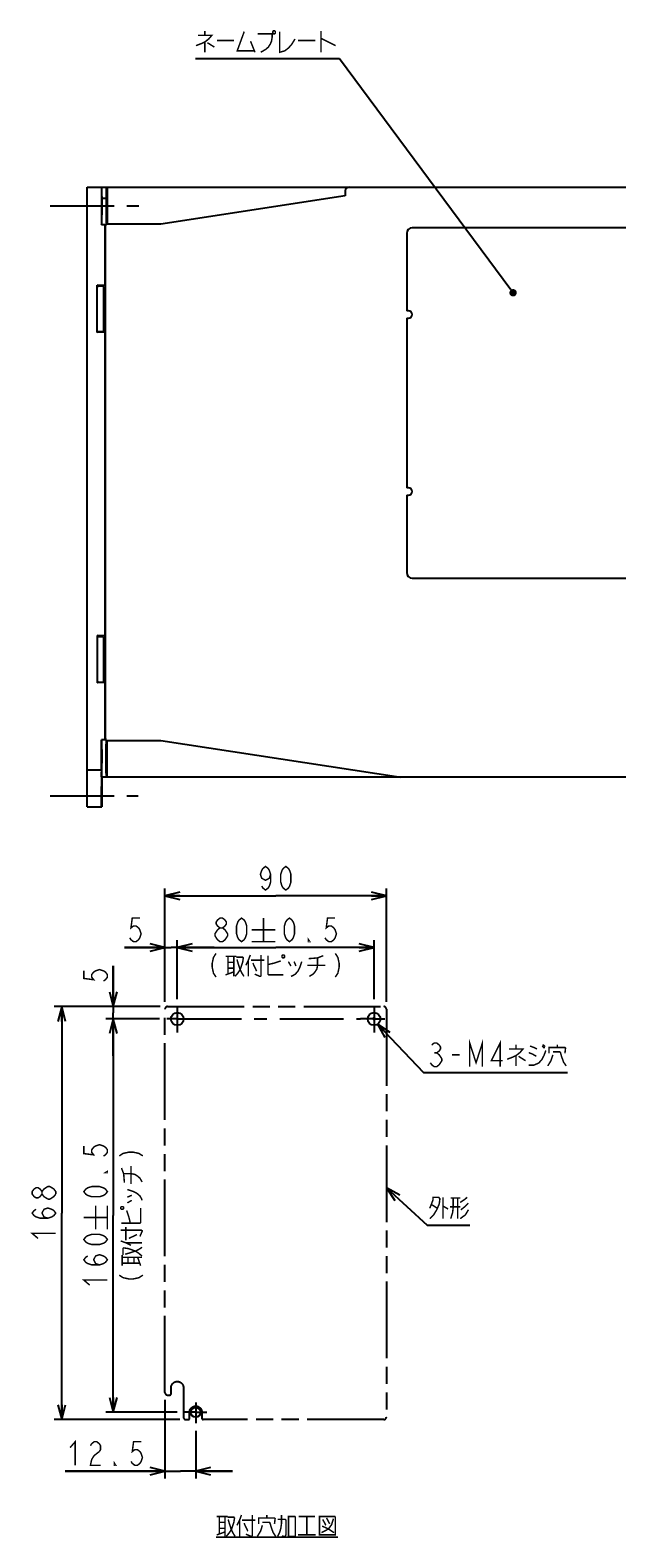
# Model space of a CAD drawing. Extents: x 63 to 816, y 33 to 569.
# Tile 1 of 23: x 63 to 222, y 68 to 477. Entities that reach past the tile are written whole.
import ezdxf

# ---------------------------------------------------------------- set-up
doc = ezdxf.new("R2010")
doc.units = 0
doc.header["$LTSCALE"] = 46.2
doc.linetypes.add('CENTER', pattern=[0.6, 0.375, -0.075, 0.075, -0.075])
doc.linetypes.add('PHANTOM', pattern=[0.8, 0.45, -0.05, 0.1, -0.05, 0.1, -0.05])
doc.layers.get('0').update_dxf_attribs({"linetype": 'CONTINUOUS'})
for name, color, linetype in [('16_ALL_DRFT_GEOM', 7, 'CONTINUOUS'), ('ALL_AXIS', 7, 'CONTINUOUS'), ('ALL_FEATURES', 7, 'CONTINUOUS'), ('ALL_NOTE', 7, 'CONTINUOUS'), ('DEFAULT_1', 7, 'CENTER'), ('DEFAULT_3', 7, 'PHANTOM')]:
    doc.layers.add(name, color=color, linetype=linetype)
doc.dimstyles.get("Standard").update_dxf_attribs({"dimtxt": 2.5, "dimasz": 2.5, "dimexe": 1.25, "dimexo": 0.625, "dimtad": 1, "dimcen": 2.5, "dimazin": 3, "dimtfac": 1, "dimtmove": 0, "dimatfit": 3})

# ---------------------------------------------------------------- blocks, each defined once
blk = doc.blocks.new('_OPEN')
at = {"color": 0, "linetype": 'BYBLOCK'}
for p, q in [((0, 0), (-1, 0.25)), ((-1, -0.25), (0, 0)), ((-1, 0), (0, 0))]:
    blk.add_line(p, q, dxfattribs=at)
blk = doc.blocks.new('*D11')
at = {"color": 2, "linetype": 'CONTINUOUS'}
for p, q in [((99.96, 213.15), (99.96, 243.82)), ((99.96, 241.82), (129.96, 241.82)), ((159.96, 241.82), (129.96, 241.82)), ((159.96, 213.15), (159.96, 243.82))]:
    blk.add_line(p, q, dxfattribs=at)
at = {"color": 2, "linetype": 'CONTINUOUS', "xscale": 4, "yscale": 4, "zscale": 4, "rotation": 180}
blk.add_blockref('_OPEN', (99.96, 241.82), dxfattribs=at)
at = {"color": 2, "linetype": 'CONTINUOUS', "xscale": 4, "yscale": 4, "zscale": 4}
blk.add_blockref('_OPEN', (159.96, 241.82), dxfattribs=at)
blk = doc.blocks.new('*D12')
at = {"color": 2, "linetype": 'CONTINUOUS'}
for p, q in [((99.96, 213.15), (99.96, 229.82)), ((103.29, 213.82), (103.29, 229.82)), ((99.96, 227.82), (89.02, 227.82)), ((89.02, 227.82), (101.63, 227.82)), ((113.29, 227.82), (101.63, 227.82)), ((103.29, 227.82), (113.29, 227.82))]:
    blk.add_line(p, q, dxfattribs=at)
at = {"color": 2, "linetype": 'CONTINUOUS', "xscale": 4, "yscale": 4, "zscale": 4}
blk.add_blockref('_OPEN', (99.96, 227.82), dxfattribs=at)
at = {"color": 2, "linetype": 'CONTINUOUS', "xscale": 4, "yscale": 4, "zscale": 4, "rotation": 180}
blk.add_blockref('_OPEN', (103.29, 227.82), dxfattribs=at)
blk = doc.blocks.new('*D13')
at = {"color": 2, "linetype": 'CONTINUOUS'}
for p, q in [((103.29, 213.82), (103.29, 229.82)), ((156.63, 213.82), (156.63, 229.82)), ((103.29, 227.82), (129.96, 227.82)), ((156.63, 227.82), (129.96, 227.82))]:
    blk.add_line(p, q, dxfattribs=at)
at = {"color": 2, "linetype": 'CONTINUOUS', "xscale": 4, "yscale": 4, "zscale": 4, "rotation": 180}
blk.add_blockref('_OPEN', (103.29, 227.82), dxfattribs=at)
at = {"color": 2, "linetype": 'CONTINUOUS', "xscale": 4, "yscale": 4, "zscale": 4}
blk.add_blockref('_OPEN', (156.63, 227.82), dxfattribs=at)
blk = doc.blocks.new('*D14')
at = {"color": 2, "linetype": 'CONTINUOUS'}
for p, q in [((85.96, 211.82), (85.96, 222.89)), ((85.96, 222.89), (85.96, 210.15)), ((98.63, 211.82), (83.96, 211.82)), ((85.96, 198.49), (85.96, 210.15)), ((98.45, 208.49), (83.96, 208.49)), ((85.96, 208.49), (85.96, 198.49))]:
    blk.add_line(p, q, dxfattribs=at)
at = {"color": 2, "linetype": 'CONTINUOUS', "xscale": 4, "yscale": 4, "zscale": 4}
for p, rotation in [((85.96, 211.82), 270), ((85.96, 208.49), 90)]:
    blk.add_blockref('_OPEN', p, dxfattribs=dict(at, rotation=rotation))
blk = doc.blocks.new('*D15')
at = {"color": 2, "linetype": 'CONTINUOUS'}
for p, q in [((98.63, 211.82), (69.96, 211.82)), ((71.96, 211.82), (71.96, 155.82)), ((71.96, 99.82), (71.96, 155.82)), ((104, 99.82), (69.96, 99.82))]:
    blk.add_line(p, q, dxfattribs=at)
at = {"color": 2, "linetype": 'CONTINUOUS', "xscale": 4, "yscale": 4, "zscale": 4}
for p, rotation in [((71.96, 211.82), 90), ((71.96, 99.82), 270)]:
    blk.add_blockref('_OPEN', p, dxfattribs=dict(at, rotation=rotation))
blk = doc.blocks.new('*D16')
at = {"color": 2, "linetype": 'CONTINUOUS'}
for p, q in [((98.45, 208.49), (83.96, 208.49)), ((85.96, 208.49), (85.96, 155.15)), ((85.96, 101.82), (85.96, 155.15)), ((103.29, 101.82), (83.96, 101.82))]:
    blk.add_line(p, q, dxfattribs=at)
at = {"color": 2, "linetype": 'CONTINUOUS', "xscale": 4, "yscale": 4, "zscale": 4}
for p, rotation in [((85.96, 208.49), 90), ((85.96, 101.82), 270)]:
    blk.add_blockref('_OPEN', p, dxfattribs=dict(at, rotation=rotation))
blk = doc.blocks.new('*D17')
at = {"color": 2, "linetype": 'CONTINUOUS'}
for p, q in [((99.96, 105.15), (99.96, 83.82)), ((108.29, 96.82), (108.29, 83.82)), ((99.96, 85.82), (72.87, 85.82)), ((72.87, 85.82), (104.13, 85.82)), ((118.29, 85.82), (104.13, 85.82)), ((108.29, 85.82), (118.29, 85.82))]:
    blk.add_line(p, q, dxfattribs=at)
at = {"color": 2, "linetype": 'CONTINUOUS', "xscale": 4, "yscale": 4, "zscale": 4}
blk.add_blockref('_OPEN', (99.96, 85.82), dxfattribs=at)
at = {"color": 2, "linetype": 'CONTINUOUS', "xscale": 4, "yscale": 4, "zscale": 4, "rotation": 180}
blk.add_blockref('_OPEN', (108.29, 85.82), dxfattribs=at)

msp = doc.modelspace()

# ---------------------------------------------------------------- linework, layer by layer
at = {"color": 2, "linetype": 'CONTINUOUS'}
for p, q in [((157.526, 207.027), (170.012, 193.934)), ((170.012, 193.934), (170.512, 193.934)), ((170.512, 193.934), (209.04, 193.934)), ((159.961, 162.646), (171.051, 152.518)), ((171.051, 152.518), (171.551, 152.518)), ((171.551, 152.518), (182.559, 152.518))]:
    msp.add_line(p, q, dxfattribs=at)
at = {"color": 2, "linetype": 'CONTINUOUS', "const_width": 0.4}
for points in [[(128.585, 247.686), (128.241, 246.62), (127.209, 246.086), (126.177, 246.62), (125.833, 247.686), (126.177, 248.753), (126.521, 249.286), (127.209, 249.82), (127.897, 249.286), (128.241, 248.753), (128.585, 247.686), (128.585, 245.553), (128.241, 244.486), (127.897, 243.953), (127.209, 243.42), (126.521, 243.953), (126.177, 244.486)], [(132.713, 243.42), (132.025, 243.953), (131.681, 244.486), (131.337, 245.553), (131.337, 247.686), (131.681, 248.753), (132.025, 249.286), (132.713, 249.82), (133.401, 249.286), (133.745, 248.753), (134.089, 247.686), (134.089, 245.553), (133.745, 244.486), (133.401, 243.953), (132.713, 243.42)], [(93.149, 235.82), (91.085, 235.82), (90.741, 233.153), (91.429, 233.686), (92.117, 233.686), (92.805, 233.153), (93.149, 232.62), (93.493, 231.553), (93.149, 230.486), (92.805, 229.953), (92.117, 229.42), (91.429, 229.42), (90.741, 229.953), (90.397, 230.486)], [(114.876, 229.42), (114.188, 229.953), (113.844, 230.486), (113.5, 231.02), (113.5, 231.553), (113.844, 232.086), (114.188, 232.62), (114.876, 233.153), (115.564, 233.153), (116.252, 232.62), (116.596, 232.086), (116.94, 231.553), (116.94, 231.02), (116.596, 230.486), (116.252, 229.953), (115.564, 229.42), (114.876, 229.42)], [(114.876, 233.153), (114.188, 233.686), (113.844, 234.22), (113.844, 234.753), (114.188, 235.286), (114.876, 235.82), (115.564, 235.82), (116.252, 235.286), (116.596, 234.753), (116.596, 234.22), (116.252, 233.686), (115.564, 233.153)], [(120.724, 229.42), (120.036, 229.953), (119.692, 230.486), (119.348, 231.553), (119.348, 233.686), (119.692, 234.753), (120.036, 235.286), (120.724, 235.82), (121.412, 235.286), (121.756, 234.753), (122.1, 233.686), (122.1, 231.553), (121.756, 230.486), (121.412, 229.953), (120.724, 229.42)], [(126.676, 235.82), (126.676, 229.42)], [(133.695, 229.42), (133.007, 229.953), (132.663, 230.486), (132.319, 231.553), (132.319, 233.686), (132.663, 234.753), (133.007, 235.286), (133.695, 235.82), (134.383, 235.286), (134.727, 234.753), (135.071, 233.686), (135.071, 231.553), (134.727, 230.486), (134.383, 229.953), (133.695, 229.42)], [(146.079, 235.82), (144.015, 235.82), (143.671, 233.153), (144.359, 233.686), (145.047, 233.686), (145.735, 233.153), (146.079, 232.62), (146.423, 231.553), (146.079, 230.486), (145.735, 229.953), (145.047, 229.42), (144.359, 229.42), (143.671, 229.953), (143.327, 230.486)], [(123.476, 232.62), (129.876, 232.62)], [(123.476, 229.42), (129.876, 229.42)], [(139.199, 229.42), (138.855, 229.42), (138.855, 229.953), (139.199, 229.42)], [(113.793, 226.22), (113.105, 225.153), (112.761, 223.553), (112.761, 222.486), (113.105, 220.886), (113.793, 219.82)], [(116.373, 225.42), (119.297, 225.42)], [(117.061, 225.42), (117.061, 220.62)], [(118.609, 225.42), (118.609, 220.02)], [(119.297, 225.22), (121.017, 225.22), (121.189, 225.02), (121.017, 223.82), (120.329, 221.82), (119.641, 220.82), (118.953, 220.02)], [(123.081, 225.82), (122.565, 224.42), (121.877, 223.02)], [(126.005, 225.82), (126.005, 220.22), (125.833, 220.02), (125.661, 220.02), (124.285, 220.62)], [(127.897, 225.62), (127.897, 220.62), (128.069, 220.42), (132.025, 220.42)], [(131.853, 225.82), (131.681, 225.62), (131.681, 225.22), (131.853, 225.02), (132.197, 225.02), (132.369, 225.22), (132.369, 225.62), (132.197, 225.82), (131.853, 225.82)], [(138.905, 224.82), (141.313, 225.02), (142.861, 225.62)], [(141.313, 225.02), (141.313, 223.02), (141.141, 222.02), (140.625, 221.22), (140.109, 220.62), (139.077, 220.02)], [(146.129, 226.22), (146.817, 225.153), (147.161, 223.553), (147.161, 222.486), (146.817, 220.886), (146.129, 219.82)], [(77.961, 221.516), (77.961, 219.452), (80.628, 219.108), (80.095, 219.796), (80.095, 220.484), (80.628, 221.172), (81.161, 221.516), (82.228, 221.86), (83.295, 221.516), (83.828, 221.172), (84.361, 220.484), (84.361, 219.796), (83.828, 219.108), (83.295, 218.764)], [(116.373, 220.42), (118.609, 221.22)], [(117.061, 223.82), (118.609, 223.82)], [(117.061, 222.22), (118.609, 222.22)], [(119.469, 224.62), (119.813, 223.42), (120.329, 221.82), (120.845, 220.82), (121.361, 220.02)], [(122.565, 224.42), (122.565, 220.02)], [(123.253, 224.42), (126.865, 224.42)], [(123.769, 223.62), (124.801, 221.42)], [(127.897, 223.22), (129.617, 223.62), (130.821, 224.02), (131.337, 224.22)], [(133.401, 224.02), (134.089, 222.82)], [(137.013, 224.02), (136.497, 222.42), (135.981, 221.42), (135.293, 220.62), (134.605, 220.22), (134.089, 220.02)], [(134.949, 224.02), (135.465, 222.82)], [(138.561, 223.02), (143.377, 223.02)], [(172.232, 201.401), (172.92, 201.934), (173.608, 201.934), (174.296, 201.401), (174.64, 200.867), (174.64, 200.334), (174.296, 199.801), (173.608, 199.267), (174.296, 198.734), (174.64, 198.201), (174.984, 197.667), (174.984, 197.134), (174.64, 196.601), (174.296, 196.067), (173.608, 195.534), (172.92, 195.534), (172.232, 196.067), (171.888, 196.601)], [(182.552, 195.534), (182.552, 201.934), (184.272, 196.601), (185.992, 201.934), (185.992, 195.534)], [(190.808, 195.534), (190.808, 201.934), (188.4, 197.134), (191.496, 197.134)], [(193.216, 200.334), (197, 200.334), (196.14, 199.334), (195.108, 198.534), (194.248, 198.134), (192.7, 197.534)], [(195.108, 201.534), (195.108, 200.334)], [(198.892, 201.134), (199.924, 200.734), (200.784, 200.334)], [(202.16, 201.134), (202.848, 200.534)], [(202.332, 201.534), (203.02, 200.934)], [(204.052, 199.134), (204.052, 200.734), (208.352, 200.734), (208.524, 200.534), (208.352, 199.134)], [(206.288, 200.734), (206.288, 201.534)], [(172.92, 199.267), (173.608, 199.267)], [(177.736, 198.734), (179.8, 198.734)], [(195.108, 198.534), (195.108, 195.734)], [(195.796, 198.334), (197.688, 197.134)], [(198.548, 195.934), (199.924, 195.934), (201.3, 196.534), (202.16, 197.534), (202.676, 198.534), (203.192, 199.934)], [(198.548, 199.334), (199.58, 198.934), (200.612, 198.334)], [(205.084, 198.734), (204.568, 197.134), (203.708, 195.734)], [(205.084, 199.534), (206.976, 199.534), (207.148, 199.334), (207.492, 198.134), (208.008, 196.734), (208.696, 195.734)], [(77.961, 174.022), (77.961, 171.958), (80.628, 171.614), (80.095, 172.302), (80.095, 172.99), (80.628, 173.678), (81.161, 174.022), (82.228, 174.366), (83.295, 174.022), (83.828, 173.678), (84.361, 172.99), (84.361, 172.302), (83.828, 171.614), (83.295, 171.27)], [(87.561, 171.321), (88.628, 172.009), (90.228, 172.353), (91.295, 172.353), (92.895, 172.009), (93.961, 171.321)], [(88.961, 164.097), (88.761, 166.505), (88.161, 168.053)], [(90.761, 163.753), (90.761, 168.569)], [(84.361, 167.142), (84.361, 166.798), (83.828, 166.798), (84.361, 167.142)], [(88.761, 166.505), (90.761, 166.505), (91.761, 166.333), (92.561, 165.817), (93.161, 165.301), (93.761, 164.269)], [(66.628, 160.98), (66.095, 160.292), (65.561, 159.948), (65.028, 159.948), (64.495, 160.292), (63.961, 160.98), (63.961, 161.668), (64.495, 162.356), (65.028, 162.7), (65.561, 162.7), (66.095, 162.356), (66.628, 161.668)], [(68.228, 159.604), (67.161, 160.292), (66.628, 160.98), (66.628, 161.668), (67.161, 162.356), (67.695, 162.7), (68.228, 163.044), (68.761, 163.044)], [(70.361, 160.98), (69.828, 160.292), (69.295, 159.948), (68.761, 159.604), (68.228, 159.604)], [(68.761, 163.044), (69.828, 162.356), (70.361, 161.668), (70.361, 160.98)], [(84.361, 161.638), (83.828, 160.95), (83.295, 160.606), (82.228, 160.262), (80.095, 160.262), (79.028, 160.606), (78.495, 160.95), (77.961, 161.638), (78.495, 162.326), (79.028, 162.67), (80.095, 163.014), (82.228, 163.014), (83.295, 162.67), (83.828, 162.326), (84.361, 161.638)], [(89.761, 162.205), (91.361, 161.689), (92.361, 161.173), (93.161, 160.485), (93.561, 159.797), (93.761, 159.281)], [(89.761, 160.141), (90.961, 160.657)], [(89.761, 158.593), (90.961, 159.281)], [(171.723, 157.118), (172.583, 159.318), (172.583, 160.118), (174.131, 160.118), (174.475, 159.718), (174.303, 158.318), (173.615, 156.718), (172.755, 155.318), (171.723, 154.318)], [(175.335, 160.118), (175.335, 154.318)], [(178.087, 159.918), (178.087, 157.518), (177.915, 155.918), (177.399, 154.318)], [(177.399, 159.918), (179.979, 159.918)], [(179.291, 159.918), (179.291, 154.318)], [(179.979, 158.718), (181.183, 159.518), (181.871, 160.118)], [(68.228, 154.444), (67.161, 154.788), (66.628, 155.82), (67.161, 156.852), (68.228, 157.196), (69.295, 156.852), (69.828, 156.508), (70.361, 155.82), (69.828, 155.132), (69.295, 154.788), (68.228, 154.444), (66.095, 154.444), (65.028, 154.788), (64.495, 155.132), (63.961, 155.82), (64.495, 156.508), (65.028, 156.852)], [(81.161, 151.42), (81.161, 157.82)], [(84.361, 151.42), (84.361, 157.82)], [(87.961, 157.045), (88.161, 156.873), (88.561, 156.873), (88.761, 157.045), (88.761, 157.389), (88.561, 157.561), (88.161, 157.561), (87.961, 157.389), (87.961, 157.045)], [(88.161, 153.089), (93.161, 153.089), (93.361, 153.261), (93.361, 157.217)], [(90.561, 153.089), (90.161, 154.809), (89.761, 156.013), (89.561, 156.529)], [(172.239, 158.118), (173.787, 157.118)], [(175.335, 157.718), (176.711, 156.918)], [(179.979, 157.518), (177.227, 157.518)], [(182.215, 156.718), (181.355, 155.318), (179.979, 154.318)], [(182.215, 158.518), (181.183, 157.518), (180.151, 156.718)], [(77.961, 154.62), (84.361, 154.62)], [(87.961, 151.197), (93.561, 151.197), (93.761, 151.025), (93.761, 150.853), (93.161, 149.477)], [(89.361, 148.445), (89.361, 152.057)], [(65.561, 148.94), (63.961, 150.316), (70.361, 150.316)], [(84.361, 148.668), (83.828, 147.98), (83.295, 147.636), (82.228, 147.292), (80.095, 147.292), (79.028, 147.636), (78.495, 147.98), (77.961, 148.668), (78.495, 149.356), (79.028, 149.7), (80.095, 150.044), (82.228, 150.044), (83.295, 149.7), (83.828, 149.356), (84.361, 148.668)], [(87.961, 148.273), (89.361, 147.757), (90.761, 147.069)], [(89.361, 147.757), (93.761, 147.757)], [(90.161, 148.961), (92.361, 149.993)], [(82.228, 141.788), (81.161, 142.132), (80.628, 143.164), (81.161, 144.196), (82.228, 144.54), (83.295, 144.196), (83.828, 143.852), (84.361, 143.164), (83.828, 142.476), (83.295, 142.132), (82.228, 141.788), (80.095, 141.788), (79.028, 142.132), (78.495, 142.476), (77.961, 143.164), (78.495, 143.852), (79.028, 144.196)], [(88.361, 141.565), (88.361, 144.489)], [(88.361, 143.801), (93.761, 143.801)], [(88.561, 144.489), (88.561, 146.209), (88.761, 146.381), (89.961, 146.209), (91.961, 145.521), (92.961, 144.833), (93.761, 144.145)], [(89.161, 144.661), (90.361, 145.005), (91.961, 145.521), (92.961, 146.037), (93.761, 146.553)], [(89.961, 142.253), (89.961, 143.801)], [(91.561, 142.253), (91.561, 143.801)], [(93.361, 141.565), (92.561, 143.801)], [(87.561, 138.985), (88.628, 138.297), (90.228, 137.953), (91.295, 137.953), (92.895, 138.297), (93.961, 138.985)], [(88.361, 142.253), (93.161, 142.253)], [(79.561, 136.284), (77.961, 137.66), (84.361, 137.66)], [(74.245, 92.22), (75.621, 93.82), (75.621, 87.42)], [(82.157, 91.153), (80.781, 90.086), (80.093, 89.02), (79.749, 87.42), (82.501, 87.42)], [(79.749, 92.753), (80.093, 93.286), (80.781, 93.82), (81.469, 93.82), (82.157, 93.286), (82.501, 92.753), (82.501, 91.686), (82.157, 91.153)], [(93.509, 93.82), (91.445, 93.82), (91.101, 91.153), (91.789, 91.686), (92.477, 91.686), (93.165, 91.153), (93.509, 90.62), (93.853, 89.553), (93.509, 88.486), (93.165, 87.953), (92.477, 87.42), (91.789, 87.42), (91.101, 87.953), (90.757, 88.486)], [(86.629, 87.42), (86.285, 87.42), (86.285, 87.953), (86.629, 87.42)], [(113.987, 73.559), (116.911, 73.559)], [(114.675, 73.559), (114.675, 68.759)], [(116.223, 73.559), (116.223, 68.159)], [(120.695, 73.959), (120.179, 72.559), (119.491, 71.159)], [(123.619, 73.959), (123.619, 68.359), (123.447, 68.159), (123.275, 68.159), (121.899, 68.759)], [(127.575, 73.159), (127.575, 73.959)], [(130.499, 68.159), (131.015, 69.159), (131.359, 70.359), (131.531, 71.559), (131.531, 73.959)], [(133.423, 73.559), (133.423, 68.159), (135.315, 68.159), (135.315, 73.359), (135.143, 73.559), (133.423, 73.559)], [(136.175, 73.559), (140.647, 73.559)], [(138.411, 73.559), (138.411, 68.559)], [(141.851, 73.559), (141.851, 68.559), (146.151, 68.559), (146.151, 73.359), (145.979, 73.559), (141.851, 73.559)], [(113.987, 68.559), (116.223, 69.359)], [(114.675, 71.959), (116.223, 71.959)], [(114.675, 70.359), (116.223, 70.359)], [(116.911, 73.359), (118.631, 73.359), (118.803, 73.159), (118.631, 71.959), (117.943, 69.959), (117.255, 68.959), (116.567, 68.159)], [(117.083, 72.759), (117.427, 71.559), (117.943, 69.959), (118.459, 68.959), (118.975, 68.159)], [(120.179, 72.559), (120.179, 68.159)], [(120.867, 72.559), (124.479, 72.559)], [(121.383, 71.759), (122.415, 69.559)], [(126.371, 71.159), (125.855, 69.559), (124.995, 68.159)], [(125.339, 71.559), (125.339, 73.159), (129.639, 73.159), (129.811, 72.959), (129.639, 71.559)], [(126.371, 71.959), (128.263, 71.959), (128.435, 71.759), (128.779, 70.559), (129.295, 69.159), (129.983, 68.159)], [(130.499, 72.759), (132.563, 72.759), (132.735, 72.559), (132.735, 68.559), (132.563, 68.159), (132.047, 68.159), (131.703, 68.359)], [(145.635, 72.959), (145.119, 71.359), (144.259, 70.159), (142.367, 69.159)], [(142.539, 70.959), (144.259, 70.159), (145.807, 69.159)], [(142.711, 72.759), (143.571, 71.159)], [(143.743, 73.159), (144.603, 71.559)], [(113.815, 67.959), (146.839, 67.959)], [(136.003, 68.559), (140.819, 68.559)]]:
    msp.add_lwpolyline(points, dxfattribs=at)
at = {"color": 2, "linetype": 'CONTINUOUS'}
for points in [[(161.01, 204.823), (157.526, 207.027), (159.563, 203.442)], [(163.589, 160.687), (159.961, 162.646), (162.24, 159.21)]]:
    msp.add_lwpolyline(points, dxfattribs=at)
at = {"layer": '16_ALL_DRFT_GEOM', "color": 7, "linetype": 'CONTINUOUS'}
for p, q in [((156.94, 208.174), (156.315, 208.799)), ((156.94, 208.799), (156.315, 208.174))]:
    msp.add_line(p, q, dxfattribs=at)
for centre, radius in [((103.295, 208.486), 1.713), ((156.628, 208.486), 1.713), ((108.294, 101.82), 1.333)]:
    msp.add_circle(centre, radius, dxfattribs=at)
at = {"layer": 'ALL_AXIS', "color": 7, "linetype": 'CENTER'}
for p, q in [((68.875, 429), (92.875, 429)), ((68.875, 269), (92.728, 269))]:
    msp.add_line(p, q, dxfattribs=at)
at = {"layer": 'ALL_AXIS', "color": 7, "linetype": 'CONTINUOUS'}
for p, q in [((165.475, 421.5), (165.475, 400.5)), ((165.975, 400.5), (165.475, 400.5)), ((165.475, 398.5), (165.475, 352.5)), ((165.475, 398.5), (165.975, 398.5)), ((165.975, 352.5), (165.475, 352.5)), ((165.475, 350.5), (165.475, 329.5)), ((165.475, 350.5), (165.975, 350.5))]:
    msp.add_line(p, q, dxfattribs=at)
for centre in [(165.975, 399.5), (165.975, 351.5)]:
    msp.add_arc(centre, 1, 270, 90, dxfattribs=at)
at = {"layer": 'ALL_FEATURES', "color": 7, "linetype": 'CONTINUOUS'}
for p, q in [((78.875, 266), (78.875, 434)), ((78.875, 434), (258.875, 434)), ((82.875, 424.727), (82.875, 434)), ((84.059, 434), (84.059, 424.983)), ((84.259, 434), (84.247, 424)), ((82.779, 433.259), (82.779, 423.808)), ((82.81, 431), (84.255, 431)), ((148.794, 431.68), (98.875, 424)), ((148.841, 433.035), (148.794, 431.68)), ((82.779, 423.808), (82.866, 423.983)), ((83.675, 423.808), (82.779, 423.808)), ((83.675, 423.808), (83.896, 423.919)), ((83.675, 423.808), (83.675, 407.32)), ((83.875, 285), (83.875, 423)), ((98.875, 424), (83.91, 424)), ((225.975, 423), (166.975, 423)), ((81.575, 394.57), (81.575, 407.43)), ((81.736, 407.215), (81.575, 407.43)), ((83.675, 407.32), (81.575, 407.43)), ((83.103, 407.103), (81.949, 407.191)), ((83.375, 407), (83.316, 407.079)), ((83.375, 395), (83.375, 407)), ((83.375, 406), (83.575, 406)), ((83.575, 406), (83.875, 406.356)), ((83.575, 401.5), (83.575, 406)), ((83.675, 407.32), (83.875, 407.117)), ((83.575, 401.5), (83.71, 401.5)), ((83.575, 396), (83.575, 400.5)), ((83.575, 400.5), (83.71, 400.5)), ((81.736, 394.785), (81.575, 394.57)), ((83.675, 394.68), (81.575, 394.57)), ((83.103, 394.897), (81.949, 394.809)), ((83.375, 395), (83.316, 394.921)), ((83.375, 396), (83.575, 396)), ((83.575, 396), (83.875, 395.644)), ((83.875, 394.883), (83.675, 394.68)), ((83.675, 394.68), (83.675, 312.32)), ((166.975, 328), (225.975, 328)), ((81.575, 312.43), (81.575, 299.57)), ((81.575, 312.43), (81.736, 312.215)), ((83.675, 312.32), (81.575, 312.43)), ((81.949, 312.191), (83.103, 312.103)), ((83.316, 312.079), (83.375, 312)), ((83.375, 300), (83.375, 312)), ((83.575, 311), (83.375, 311)), ((83.875, 311.356), (83.575, 311)), ((83.575, 311), (83.575, 306.5)), ((83.675, 312.32), (83.875, 312.117)), ((83.575, 306.5), (83.71, 306.5)), ((83.575, 305.5), (83.575, 301)), ((83.575, 305.5), (83.71, 305.5)), ((81.575, 299.57), (81.736, 299.785)), ((83.675, 299.68), (81.575, 299.57)), ((81.949, 299.809), (83.103, 299.897)), ((83.316, 299.921), (83.375, 300)), ((83.575, 301), (83.375, 301)), ((83.875, 300.644), (83.575, 301)), ((83.875, 299.883), (83.675, 299.68)), ((83.675, 299.68), (83.675, 284.192)), ((82.718, 276.741), (82.782, 284.192)), ((82.868, 284.017), (82.782, 284.192)), ((83.675, 284.192), (82.782, 284.192)), ((82.807, 275.999), (82.87, 283.273)), ((82.87, 283.273), (82.872, 283.718)), ((83.896, 284.081), (83.675, 284.192)), ((83.91, 284), (98.875, 284)), ((84.059, 275.077), (84.059, 283.017)), ((84.259, 274), (84.247, 284)), ((98.875, 284), (163.875, 274)), ((82.735, 276.346), (82.764, 279.52)), ((82.807, 279.52), (82.776, 276)), ((78.875, 276), (82.72, 276)), ((82.776, 276), (82.696, 266.741)), ((82.718, 276.741), (82.716, 276.293)), ((82.795, 274.373), (82.797, 274.819)), ((82.797, 274.819), (82.807, 275.999)), ((82.875, 274), (82.799, 274.077)), ((82.799, 274.077), (84.094, 274.077)), ((82.875, 274), (82.805, 266)), ((258.875, 274), (82.875, 274)), ((84.259, 274.036), (84.094, 274.077)), ((78.875, 266), (82.805, 266)), ((82.696, 266.741), (82.694, 266.293)), ((82.714, 266.346), (82.742, 269.521)), ((82.758, 266.346), (82.757, 266.096)), ((82.785, 269.521), (82.758, 266.346))]:
    msp.add_line(p, q, dxfattribs=at)
for points in [[(82.788, 434), (82.785, 433.966), (82.783, 433.866), (82.782, 433.707), (82.779, 433.259)], [(82.823, 426.497), (82.818, 426.552), (82.814, 426.714), (82.81, 426.975), (82.806, 427.326), (82.804, 427.748), (82.802, 428.227), (82.801, 428.737), (82.801, 429.263), (82.802, 429.773), (82.804, 430.252), (82.806, 430.674), (82.81, 431.025), (82.814, 431.286), (82.818, 431.448), (82.823, 431.503)], [(82.823, 431.503), (82.827, 431.448), (82.832, 431.286), (82.835, 431.025), (82.839, 430.674), (82.842, 430.252), (82.843, 429.772), (82.844, 429.262), (82.844, 428.738), (82.843, 428.228), (82.842, 427.748), (82.839, 427.326), (82.835, 426.975), (82.832, 426.714), (82.827, 426.552), (82.823, 426.497)], [(82.866, 423.983), (82.869, 424.021), (82.871, 424.123), (82.872, 424.282), (82.875, 424.727)], [(83.875, 423), (83.878, 423.383), (83.885, 423.707), (83.897, 423.924), (83.91, 424)], [(84.059, 424.983), (84.058, 424.727), (84.055, 424.488), (84.049, 424.282), (84.042, 424.123), (84.034, 424.021), (84.029, 424)], [(81.736, 407.215), (81.764, 407.208), (81.837, 407.2), (81.949, 407.191)], [(83.103, 407.103), (83.215, 407.094), (83.288, 407.085), (83.316, 407.079)], [(83.575, 401.5), (83.427, 401.269), (83.375, 401)], [(83.375, 401), (83.427, 400.731), (83.575, 400.5)], [(83.71, 400.5), (83.715, 400.538), (83.719, 400.65), (83.721, 400.815), (83.722, 401.001), (83.721, 401.179), (83.719, 401.343), (83.715, 401.46), (83.71, 401.5)], [(81.949, 394.809), (81.837, 394.8), (81.764, 394.792), (81.736, 394.785)], [(83.316, 394.921), (83.288, 394.915), (83.215, 394.906), (83.103, 394.897)], [(81.736, 312.215), (81.764, 312.208), (81.837, 312.2), (81.949, 312.191)], [(83.103, 312.103), (83.215, 312.094), (83.288, 312.085), (83.316, 312.079)], [(83.575, 306.5), (83.427, 306.269), (83.375, 306)], [(83.375, 306), (83.427, 305.731), (83.575, 305.5)], [(83.71, 305.5), (83.715, 305.538), (83.719, 305.65), (83.721, 305.815), (83.722, 306.001), (83.721, 306.179), (83.719, 306.343), (83.715, 306.46), (83.71, 306.5)], [(81.949, 299.809), (81.837, 299.8), (81.764, 299.792), (81.736, 299.785)], [(83.316, 299.921), (83.288, 299.915), (83.215, 299.906), (83.103, 299.897)], [(82.872, 283.718), (82.871, 283.877), (82.87, 283.979), (82.868, 284.017)], [(83.91, 284), (83.897, 284.076), (83.885, 284.293), (83.878, 284.617), (83.875, 285)], [(84.029, 284), (84.034, 283.979), (84.042, 283.877), (84.049, 283.718), (84.055, 283.512), (84.058, 283.273), (84.059, 283.017)], [(82.764, 279.52), (82.77, 280.019), (82.776, 280.471), (82.782, 280.861), (82.789, 281.168), (82.795, 281.382), (82.8, 281.49), (82.803, 281.504)], [(82.803, 281.504), (82.805, 281.49), (82.808, 281.382), (82.811, 281.168), (82.812, 280.861), (82.811, 280.471), (82.81, 280.019), (82.807, 279.52)], [(82.716, 276.293), (82.716, 276.134), (82.718, 276.034), (82.72, 276)], [(82.728, 276), (82.73, 276.025), (82.732, 276.096), (82.735, 276.346)], [(82.799, 274.077), (82.797, 274.113), (82.796, 274.214), (82.795, 274.373)], [(84.059, 275.077), (84.06, 274.82), (84.064, 274.579), (84.069, 274.373), (84.076, 274.214), (84.085, 274.113), (84.094, 274.077)], [(82.742, 269.521), (82.748, 270.019), (82.754, 270.472), (82.761, 270.862), (82.767, 271.169), (82.773, 271.383), (82.778, 271.491), (82.781, 271.505)], [(82.781, 271.505), (82.783, 271.491), (82.786, 271.383), (82.789, 271.169), (82.79, 270.862), (82.789, 270.472), (82.788, 270.019), (82.785, 269.521)], [(82.694, 266.293), (82.695, 266.134), (82.696, 266.034), (82.698, 266)], [(82.706, 266), (82.708, 266.025), (82.71, 266.096), (82.714, 266.346)], [(82.757, 266.096), (82.758, 266.024), (82.759, 266)]]:
    msp.add_lwpolyline(points, dxfattribs=at)
for centre, radius, start, end in [((149.841, 433), 1, 90, 178), ((166.975, 421.5), 1.5, 90, 180), ((166.975, 329.5), 1.5, 180, 270)]:
    msp.add_arc(centre, radius, start, end, dxfattribs=at)
at = {"layer": 'ALL_NOTE', "color": 2, "linetype": 'CONTINUOUS'}
for p, q in [((146.718, 468.794), (108.19, 468.794)), ((147.218, 468.794), (146.718, 468.794)), ((193.709, 406.184), (147.218, 468.794))]:
    msp.add_line(p, q, dxfattribs=at)
at = {"layer": 'ALL_NOTE', "color": 2, "linetype": 'CONTINUOUS', "const_width": 0.4}
for points in [[(108.878, 475.194), (112.662, 475.194), (111.802, 474.194), (110.77, 473.394), (109.91, 472.994), (108.362, 472.394)], [(110.77, 476.394), (110.77, 475.194)], [(121.434, 476.194), (119.542, 470.994), (124.186, 470.994)], [(125.046, 475.594), (129.002, 475.594), (129.002, 474.594), (128.83, 473.594), (128.486, 472.794), (127.97, 471.994), (127.282, 471.394), (125.906, 470.594)], [(129.346, 476.394), (129.174, 476.194), (129.174, 475.794), (129.346, 475.594), (129.69, 475.594), (129.862, 475.794), (129.862, 476.194), (129.69, 476.394), (129.346, 476.394)], [(131.066, 476.194), (131.066, 470.594), (132.442, 470.994), (133.474, 471.794), (134.334, 472.794), (135.194, 474.194)], [(142.246, 476.394), (142.246, 470.594)], [(142.246, 474.394), (146.202, 472.394)], [(110.77, 473.394), (110.77, 470.594)], [(111.458, 473.194), (113.35, 471.994)], [(114.038, 473.794), (118.682, 473.794)], [(123.154, 473.594), (124.358, 470.594)], [(136.054, 473.794), (140.698, 473.794)]]:
    msp.add_lwpolyline(points, dxfattribs=at)
at = {"layer": 'ALL_NOTE', "color": 2, "linetype": 'CONTINUOUS', "const_width": 1}
msp.add_lwpolyline([(193.805, 405.381, 1), (194.805, 405.381, 1)], format="xyb", close=True, dxfattribs=at)
at = {"layer": 'DEFAULT_1', "color": 7, "linetype": 'CENTER'}
for p, q in [((103.295, 211.82), (103.295, 204.761)), ((156.628, 211.82), (156.628, 204.761)), ((103.345, 208.486), (100.449, 208.486)), ((103.345, 208.486), (152.996, 208.486)), ((156.628, 208.486), (152.996, 208.486)), ((156.628, 208.486), (159.523, 208.486)), ((108.294, 104.486), (108.294, 98.82)), ((108.294, 101.82), (105.294, 101.82)), ((108.294, 101.82), (111.294, 101.82))]:
    msp.add_line(p, q, dxfattribs=at)
at = {"layer": 'DEFAULT_3', "color": 8, "linetype": 'PHANTOM'}
for p, q in [((99.961, 107.153), (99.961, 211.153)), ((100.628, 211.82), (159.295, 211.82)), ((159.961, 211.153), (159.961, 100.486)), ((100.628, 106.486), (101.289, 106.486)), ((101.623, 106.82), (101.624, 108.486)), ((104.964, 108.486), (104.967, 100.486)), ((105.635, 99.82), (106.288, 99.82)), ((106.622, 100.153), (106.623, 101.82)), ((109.964, 101.82), (109.965, 100.153)), ((159.295, 99.82), (110.299, 99.82))]:
    msp.add_line(p, q, dxfattribs=at)
for points in [[(101.289, 106.486), (101.299, 106.487), (101.31, 106.487), (101.32, 106.488), (101.331, 106.489), (101.341, 106.491), (101.352, 106.492), (101.362, 106.494), (101.372, 106.497), (101.382, 106.5), (101.392, 106.503), (101.402, 106.506), (101.412, 106.51), (101.422, 106.514), (101.431, 106.518), (101.441, 106.523), (101.45, 106.528), (101.459, 106.533), (101.468, 106.538), (101.477, 106.544), (101.485, 106.55), (101.494, 106.556), (101.502, 106.563), (101.51, 106.57), (101.518, 106.577), (101.525, 106.584), (101.533, 106.592), (101.54, 106.599), (101.546, 106.607), (101.553, 106.616), (101.559, 106.624), (101.565, 106.633), (101.571, 106.641), (101.577, 106.65), (101.582, 106.659), (101.587, 106.669), (101.591, 106.678), (101.596, 106.687), (101.6, 106.697), (101.603, 106.707), (101.607, 106.717), (101.61, 106.727), (101.613, 106.737), (101.615, 106.747), (101.617, 106.757), (101.619, 106.768), (101.62, 106.778), (101.622, 106.788), (101.622, 106.799), (101.623, 106.809), (101.623, 106.82)], [(101.624, 108.486), (101.625, 108.556), (101.63, 108.626), (101.637, 108.695), (101.647, 108.765), (101.66, 108.833), (101.676, 108.902), (101.695, 108.969), (101.717, 109.036), (101.741, 109.101), (101.769, 109.166), (101.798, 109.229), (101.831, 109.291), (101.866, 109.351), (101.903, 109.41), (101.943, 109.467), (101.985, 109.523), (102.03, 109.577), (102.077, 109.629), (102.126, 109.679), (102.177, 109.727), (102.23, 109.773), (102.284, 109.816), (102.341, 109.857), (102.399, 109.896), (102.459, 109.932), (102.52, 109.966), (102.583, 109.997), (102.647, 110.025), (102.712, 110.051), (102.778, 110.074), (102.845, 110.094), (102.913, 110.112), (102.981, 110.126), (103.05, 110.138), (103.119, 110.146), (103.189, 110.152), (103.259, 110.155), (103.329, 110.155), (103.399, 110.152), (103.469, 110.146), (103.538, 110.138), (103.607, 110.126), (103.675, 110.112), (103.742, 110.094), (103.809, 110.074), (103.875, 110.051), (103.941, 110.025), (104.005, 109.997), (104.068, 109.966), (104.129, 109.932), (104.189, 109.896), (104.247, 109.857), (104.303, 109.816), (104.358, 109.773), (104.411, 109.727), (104.462, 109.679), (104.511, 109.629), (104.558, 109.577), (104.602, 109.523), (104.645, 109.467), (104.685, 109.41), (104.722, 109.351), (104.757, 109.291), (104.789, 109.229), (104.819, 109.166), (104.846, 109.101), (104.871, 109.036), (104.892, 108.969), (104.911, 108.902), (104.927, 108.833), (104.94, 108.765), (104.95, 108.695), (104.958, 108.626), (104.962, 108.556), (104.964, 108.486)], [(106.623, 101.82), (106.625, 101.89), (106.629, 101.959), (106.636, 102.029), (106.647, 102.098), (106.66, 102.167), (106.676, 102.235), (106.695, 102.303), (106.716, 102.369), (106.741, 102.435), (106.768, 102.499), (106.798, 102.563), (106.83, 102.624), (106.865, 102.685), (106.902, 102.744), (106.942, 102.801), (106.985, 102.857), (107.029, 102.911), (107.076, 102.963), (107.125, 103.013), (107.177, 103.061), (107.229, 103.107), (107.284, 103.15), (107.34, 103.191), (107.399, 103.23), (107.458, 103.266), (107.52, 103.3), (107.583, 103.331), (107.647, 103.359), (107.712, 103.385), (107.778, 103.408), (107.845, 103.428), (107.913, 103.446), (107.981, 103.46), (108.049, 103.472), (108.119, 103.48), (108.189, 103.486), (108.259, 103.489), (108.329, 103.489), (108.399, 103.486), (108.469, 103.48), (108.538, 103.472), (108.607, 103.46), (108.675, 103.446), (108.743, 103.428), (108.809, 103.408), (108.876, 103.385), (108.941, 103.359), (109.005, 103.331), (109.068, 103.3), (109.129, 103.266), (109.189, 103.23), (109.247, 103.191), (109.304, 103.15), (109.358, 103.107), (109.411, 103.061), (109.462, 103.013), (109.511, 102.963), (109.558, 102.911), (109.603, 102.857), (109.645, 102.801), (109.685, 102.744), (109.723, 102.685), (109.758, 102.624), (109.79, 102.562), (109.82, 102.499), (109.847, 102.435), (109.871, 102.369), (109.893, 102.303), (109.912, 102.235), (109.928, 102.167), (109.941, 102.098), (109.951, 102.029), (109.959, 101.959), (109.963, 101.89), (109.964, 101.82)], [(104.967, 100.486), (104.968, 100.465), (104.969, 100.443), (104.971, 100.421), (104.973, 100.4), (104.976, 100.378), (104.98, 100.356), (104.985, 100.335), (104.99, 100.314), (104.996, 100.293), (105.003, 100.272), (105.01, 100.252), (105.018, 100.231), (105.027, 100.211), (105.036, 100.192), (105.046, 100.172), (105.057, 100.153), (105.068, 100.135), (105.08, 100.116), (105.092, 100.098), (105.105, 100.081), (105.119, 100.064), (105.133, 100.047), (105.148, 100.031), (105.163, 100.015), (105.179, 100), (105.195, 99.985), (105.211, 99.971), (105.229, 99.958), (105.246, 99.945), (105.264, 99.932), (105.282, 99.92), (105.301, 99.909), (105.32, 99.899), (105.34, 99.889), (105.359, 99.879), (105.379, 99.871), (105.4, 99.863), (105.42, 99.855), (105.441, 99.848), (105.462, 99.842), (105.483, 99.837), (105.505, 99.833), (105.526, 99.829), (105.548, 99.825), (105.57, 99.823), (105.591, 99.821), (105.613, 99.82), (105.635, 99.82)], [(106.288, 99.82), (106.299, 99.82), (106.309, 99.82), (106.32, 99.821), (106.33, 99.822), (106.34, 99.824), (106.351, 99.826), (106.361, 99.828), (106.371, 99.83), (106.381, 99.833), (106.391, 99.836), (106.401, 99.839), (106.411, 99.843), (106.421, 99.847), (106.43, 99.852), (106.44, 99.856), (106.449, 99.861), (106.458, 99.866), (106.467, 99.872), (106.476, 99.877), (106.485, 99.883), (106.493, 99.89), (106.501, 99.896), (106.509, 99.903), (106.517, 99.91), (106.524, 99.917), (106.532, 99.925), (106.539, 99.933), (106.546, 99.941), (106.552, 99.949), (106.559, 99.957), (106.565, 99.966), (106.57, 99.975), (106.576, 99.984), (106.581, 99.993), (106.586, 100.002), (106.59, 100.011), (106.595, 100.021), (106.599, 100.03), (106.603, 100.04), (106.606, 100.05), (106.609, 100.06), (106.612, 100.07), (106.614, 100.08), (106.616, 100.091), (106.618, 100.101), (106.62, 100.111), (106.621, 100.122), (106.622, 100.132), (106.622, 100.143), (106.622, 100.153)], [(109.965, 100.153), (109.965, 100.143), (109.966, 100.132), (109.967, 100.122), (109.968, 100.111), (109.969, 100.101), (109.971, 100.091), (109.973, 100.08), (109.976, 100.07), (109.979, 100.06), (109.982, 100.05), (109.985, 100.04), (109.989, 100.03), (109.993, 100.021), (109.997, 100.011), (110.002, 100.002), (110.007, 99.993), (110.012, 99.983), (110.017, 99.975), (110.023, 99.966), (110.029, 99.957), (110.035, 99.949), (110.042, 99.941), (110.049, 99.933), (110.056, 99.925), (110.063, 99.917), (110.071, 99.91), (110.078, 99.903), (110.086, 99.896), (110.094, 99.89), (110.103, 99.883), (110.111, 99.877), (110.12, 99.872), (110.129, 99.866), (110.138, 99.861), (110.147, 99.856), (110.157, 99.851), (110.166, 99.847), (110.176, 99.843), (110.186, 99.839), (110.196, 99.836), (110.206, 99.833), (110.216, 99.83), (110.226, 99.828), (110.237, 99.826), (110.247, 99.824), (110.257, 99.822), (110.268, 99.821), (110.278, 99.82), (110.289, 99.82), (110.299, 99.82)]]:
    msp.add_lwpolyline(points, dxfattribs=at)
for centre, start, end in [((100.628, 211.153), 90, 180), ((159.295, 211.153), 0, 90), ((100.628, 107.153), 180, 270), ((159.295, 100.486), 270, 360)]:
    msp.add_arc(centre, 0.667, start, end, dxfattribs=at)

# ---------------------------------------------------------------- dimensions: what is measured, and where the dimension line sits
at = {"color": 2, "linetype": 'CONTINUOUS'}
for base, p1, p2, picture, middle in [((159.961, 241.82), (99.961, 213.153), (159.961, 213.153), '*D11', (124.457, 243.42)), ((103.295, 227.82), (99.961, 213.153), (103.295, 213.82), '*D12', (89.021, 229.42)), ((156.628, 227.82), (103.295, 213.82), (156.628, 213.82), '*D13', (112.468, 229.42)), ((108.294, 85.82), (99.961, 105.153), (108.294, 96.82), '*D17', (72.869, 87.42))]:
    dim = msp.add_linear_dim(base=base, p1=p1, p2=p2, dimstyle='Standard', dxfattribs=at)
    dim.commit()
    dim.dimension.update_dxf_attribs({"geometry": picture, "text_midpoint": middle, "dimtype": 128})
for base, p1, p2, picture, middle in [((85.961, 208.486), (98.628, 211.82), (98.449, 208.486), '*D14', (84.361, 217.388)), ((71.961, 99.82), (98.628, 211.82), (104.005, 99.82), '*D15', (70.361, 147.564)), ((85.961, 101.82), (98.449, 208.486), (103.294, 101.82), '*D16', (84.361, 134.908))]:
    dim = msp.add_linear_dim(base=base, p1=p1, p2=p2, angle=270, dimstyle='Standard', dxfattribs=at)
    dim.commit()
    dim.dimension.update_dxf_attribs({"geometry": picture, "text_midpoint": middle, "dimtype": 128})

doc.saveas('drawing.dxf')
